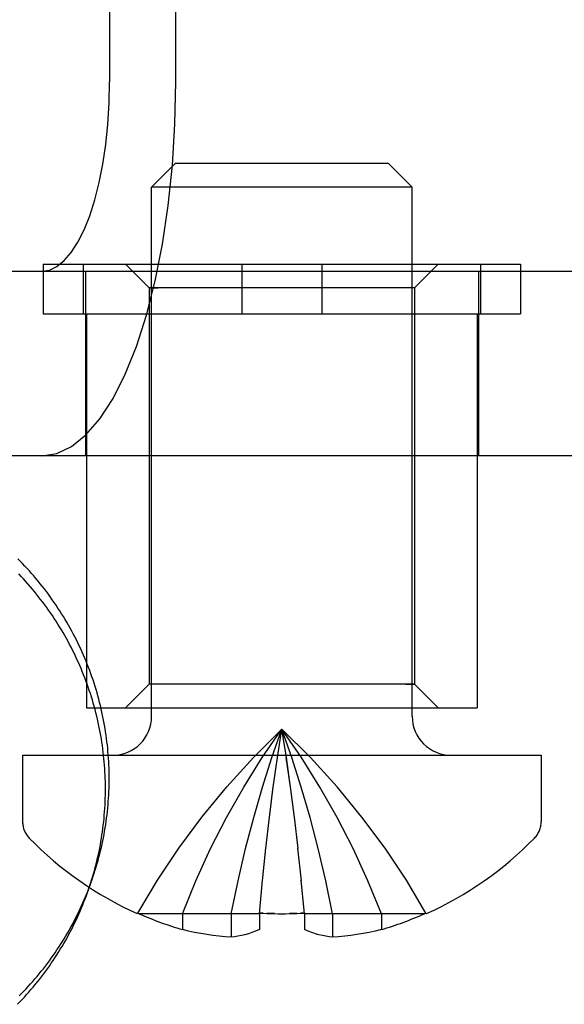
# Model space of a CAD drawing. Header units: inches. Extents: x 0 to 224, y 0 to 145.
# Tile 29 of 89: x 77.339 to 77.569, y 52.579 to 52.995. Entities that reach past the tile are written whole.
import ezdxf

# ---------------------------------------------------------------- set-up
doc = ezdxf.new("R2010")
doc.units = ezdxf.units.IN
doc.header["$LTSCALE"] = 12.3026315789
doc.header["$MEASUREMENT"] = 0
doc.linetypes.add('HIDDEN', pattern=[0.2, 0.1, -0.1])
doc.layers.add('DEFAULT_2', color=8, linetype='HIDDEN')

msp = doc.modelspace()

# ---------------------------------------------------------------- linework, layer by layer
at = {"layer": 'DEFAULT_2', "color": 8, "linetype": 'HIDDEN'}
for p, q in [((77.37654886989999, 53.3930076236), (77.37654886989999, 52.9690076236)), ((77.40450157, 52.9690076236), (77.40450157, 53.3930076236)), ((77.40431380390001, 52.9345075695), (77.3943138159, 52.9245075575)), ((77.4943137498, 52.9345076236), (77.4043137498, 52.9345076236)), ((77.4943136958, 52.9345075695), (77.5043136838, 52.9245075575)), ((77.39431374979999, 52.7010076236), (77.39431374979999, 52.92450762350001)), ((77.50431374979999, 52.92450762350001), (77.39431374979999, 52.92450762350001)), ((77.50431374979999, 52.7010076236), (77.50431374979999, 52.92450762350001)), ((77.2650593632, 52.88900762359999), (77.6396233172, 52.88900762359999)), ((77.34852020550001, 52.89200762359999), (77.34852020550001, 52.87100762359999)), ((77.34852020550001, 52.89200762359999), (77.5501072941, 52.89200762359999)), ((77.36540957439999, 52.89200762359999), (77.36540957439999, 52.87100762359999)), ((77.3663137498, 52.88900762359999), (77.3663137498, 52.8110076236)), ((77.3933137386, 52.88200760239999), (77.38331372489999, 52.8920076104)), ((77.432424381, 52.89200762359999), (77.432424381, 52.87100762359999)), ((77.4662031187, 52.89200762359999), (77.4662031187, 52.87100762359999)), ((77.50531376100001, 52.88200760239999), (77.51531377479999, 52.8920076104)), ((77.5323137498, 52.88900762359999), (77.5323137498, 52.8110076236)), ((77.5332179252, 52.89200762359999), (77.5332179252, 52.87100762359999)), ((77.5501072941, 52.89200762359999), (77.5501072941, 52.87100762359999)), ((77.39331375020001, 52.8820075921), (77.3970332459, 52.8820076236)), ((77.3933137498, 52.8820076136), (77.3933137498, 52.71450763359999)), ((77.5053137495, 52.8820075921), (77.39331375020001, 52.8820075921)), ((77.5053137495, 52.8820075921), (77.5015942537, 52.8820076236)), ((77.5053137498, 52.8820076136), (77.5053137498, 52.71450763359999)), ((77.34852020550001, 52.87100762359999), (77.5501072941, 52.87100762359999)), ((77.3668137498, 52.87100762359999), (77.3668137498, 52.70450762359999)), ((77.5318137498, 52.87100762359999), (77.5318137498, 52.70450762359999)), ((77.6396233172, 52.8110076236), (77.2650593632, 52.8110076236)), ((77.3933137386, 52.7145076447), (77.38331372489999, 52.7045076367)), ((77.3970332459, 52.7145076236), (77.39331375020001, 52.714507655)), ((77.5053137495, 52.714507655), (77.39331375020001, 52.714507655)), ((77.5015942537, 52.7145076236), (77.5053137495, 52.714507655)), ((77.50531376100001, 52.7145076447), (77.51531377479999, 52.7045076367)), ((77.3668145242, 52.70450762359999), (77.5318129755, 52.70450762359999)), ((77.4474359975, 52.6835368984), (77.4493137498, 52.6955799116)), ((77.3398137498, 52.6845076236), (77.3398137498, 52.6565076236)), ((77.3398137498, 52.6845076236), (77.5588137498, 52.6845076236)), ((77.5588137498, 52.6845076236), (77.5588137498, 52.6565076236)), ((77.44567601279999, 52.6711110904), (77.4474416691, 52.6835750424)), ((77.4529408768, 52.6711897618), (77.45118583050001, 52.6835750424)), ((77.4440337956, 52.6583024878), (77.44567601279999, 52.6711110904)), ((77.45459370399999, 52.6583024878), (77.4529408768, 52.6711897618)), ((77.4561181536, 52.6451110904), (77.4545788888, 52.6584240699)), ((77.4411026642, 52.6315368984), (77.4425276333, 52.6452779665)), ((77.4575248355, 52.6315368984), (77.45609986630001, 52.6452779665)), ((77.4398137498, 52.6175799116), (77.4411236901, 52.6317514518)), ((77.4588137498, 52.6175799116), (77.4575038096, 52.6317514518)), ((77.3884616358, 52.61784452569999), (77.3883130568, 52.617580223)), ((77.3884616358, 52.61784452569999), (77.38905804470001, 52.6175799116)), ((77.4398367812, 52.61784452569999), (77.4398137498, 52.6175799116)), ((77.4414074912, 52.6177639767), (77.4398367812, 52.61784452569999)), ((77.4587907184, 52.61784452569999), (77.45722068, 52.61776400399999)), ((77.4587907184, 52.61784452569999), (77.4588137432, 52.6175799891)), ((77.5101658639, 52.61784452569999), (77.5095694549, 52.6175799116)), ((77.5101658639, 52.61784452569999), (77.5103144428, 52.617580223)), ((77.4398137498, 52.6175799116), (77.3890580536, 52.6175799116)), ((77.4073137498, 52.6175799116), (77.4073137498, 52.6108718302)), ((77.4279179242, 52.6175799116), (77.4279179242, 52.6076153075)), ((77.4398137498, 52.6175799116), (77.4398137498, 52.6108718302)), ((77.4588137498, 52.6175799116), (77.4588137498, 52.6108718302)), ((77.5095694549, 52.6175799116), (77.4588137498, 52.6175799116)), ((77.4707095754, 52.6175799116), (77.4707095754, 52.6076153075)), ((77.4913137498, 52.6175799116), (77.4913137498, 52.6108718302))]:
    msp.add_line(p, q, dxfattribs=at)
for points in [[(77.3478794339, 52.8110076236), (77.35425821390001, 52.8120228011), (77.3604790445, 52.8149690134), (77.3665794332, 52.81988288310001), (77.372446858, 52.8266545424), (77.3780024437, 52.83523311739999), (77.3831827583, 52.8454782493), (77.3879149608, 52.8572913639), (77.3921484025, 52.8704962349), (77.39581992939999, 52.88495153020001), (77.3988942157, 52.9004539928), (77.4013209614, 52.91682662), (77.4030819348, 52.93384931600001), (77.4041377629, 52.9512080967), (77.40450157, 52.9690076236)], [(77.3478794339, 52.88900762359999), (77.35110919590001, 52.8895216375), (77.35425898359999, 52.8910133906), (77.357347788, 52.8935014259), (77.360318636, 52.8969301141), (77.3631315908, 52.9012736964), (77.36575453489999, 52.906461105), (77.3681505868, 52.9124424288), (77.3702941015, 52.9191284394), (77.3721531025, 52.9264475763), (77.37370970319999, 52.93429692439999), (77.37493843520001, 52.9425868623), (77.3758300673, 52.9512059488), (77.3763646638, 52.9599952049), (77.37654886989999, 52.9690076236)], [(77.3687838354, 52.63091145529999), (77.369195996, 52.6320813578), (77.3696491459, 52.633410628), (77.3700879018, 52.6347447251), (77.3705122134, 52.6360834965), (77.3709220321, 52.637426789), (77.3713173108, 52.6387744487), (77.3716980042, 52.6401263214), (77.37206406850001, 52.6414822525), (77.3724154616, 52.6428420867), (77.3727521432, 52.64420566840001), (77.3730740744, 52.6455728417), (77.3733812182, 52.64694345), (77.3736735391, 52.64831733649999), (77.3739510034, 52.6496943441), (77.3742135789, 52.6510743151), (77.3744612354, 52.6524570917), (77.374693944, 52.6538425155), (77.3749116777, 52.6552304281), (77.3751144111, 52.65662067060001), (77.3753021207, 52.6580130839), (77.3754747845, 52.6594075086), (77.3756323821, 52.6608037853), (77.375774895, 52.66220175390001), (77.3759023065, 52.6636012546), (77.3760146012, 52.6650021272), (77.3761117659, 52.66640421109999), (77.37619378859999, 52.667807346), (77.3762606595, 52.6692113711), (77.37631237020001, 52.67061612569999), (77.37634891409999, 52.6720214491), (77.3763702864, 52.6734271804), (77.3763764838, 52.6748331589), (77.376367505, 52.6762392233), (77.3763433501, 52.6776452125), (77.3763040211, 52.6790509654), (77.3762495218, 52.6804563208), (77.37617985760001, 52.6818611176), (77.37609503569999, 52.6832651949), (77.3759950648, 52.6846683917), (77.3758799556, 52.6860705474), (77.3757497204, 52.6874715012), (77.3756043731, 52.688871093), (77.3754439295, 52.6902691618), (77.375268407, 52.6916655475), (77.3750778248, 52.6930600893), (77.374872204, 52.6944526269), (77.374651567, 52.69584300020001), (77.3744159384, 52.6972310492), (77.37416534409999, 52.698616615), (77.37389981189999, 52.6999995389), (77.3736193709, 52.70137966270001), (77.3733240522, 52.7027568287), (77.3730138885, 52.7041308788), (77.3726889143, 52.7055016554), (77.3723491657, 52.7068690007), (77.3719946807, 52.7082327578), (77.3716254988, 52.7095927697), (77.3712416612, 52.7109488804), (77.3708432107, 52.7123009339), (77.370430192, 52.7136487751), (77.3700026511, 52.7149922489), (77.36956063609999, 52.7163312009), (77.3691041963, 52.7176654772), (77.3686333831, 52.71899492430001), (77.3681482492, 52.7203193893), (77.36764884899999, 52.7216387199), (77.3671352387, 52.7229527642), (77.366607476, 52.7242613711), (77.36606562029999, 52.72556439), (77.3655097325, 52.7268616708), (77.36493987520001, 52.7281530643), (77.3643561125, 52.7294384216), (77.3637585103, 52.7307175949), (77.36314713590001, 52.7319904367), (77.3625220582, 52.7332568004), (77.3618833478, 52.7345165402), (77.36123107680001, 52.7357695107), (77.3605653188, 52.7370155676), (77.35988614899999, 52.7382545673), (77.3591936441, 52.7394863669), (77.3584878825, 52.7407108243), (77.357768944, 52.7419277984), (77.3570369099, 52.7431371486), (77.3562918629, 52.7443387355), (77.3555338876, 52.7455324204), (77.3547630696, 52.74671806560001), (77.3539794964, 52.7478955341), (77.3531832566, 52.74906469), (77.3523744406, 52.7502253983), (77.35155314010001, 52.751377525), (77.3507194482, 52.7525209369), (77.3498734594, 52.7536555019), (77.3490152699, 52.754781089), (77.3481449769, 52.7558975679), (77.3472626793, 52.75700480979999), (77.34636847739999, 52.7581026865), (77.3454624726, 52.759191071), (77.344544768, 52.7602698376), (77.34361546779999, 52.76133886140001), (77.3426746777, 52.7623980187), (77.3417225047, 52.763447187), (77.3407590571, 52.7644862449), (77.3397844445, 52.765515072), (77.3387987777, 52.7665335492), (77.337802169, 52.7675415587)], [(77.3672146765, 52.6265243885), (77.367626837, 52.627694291), (77.3680799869, 52.6290235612), (77.36851874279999, 52.6303576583), (77.36894305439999, 52.6316964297), (77.3693528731, 52.6330397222), (77.3697481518, 52.6343873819), (77.3701288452, 52.6357392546), (77.3704949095, 52.6370951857), (77.3708463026, 52.6384550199), (77.3711829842, 52.6398186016), (77.3715049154, 52.64118577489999), (77.3718120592, 52.6425563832), (77.3721043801, 52.6439302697), (77.3723818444, 52.6453072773), (77.37264442, 52.6466872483), (77.3728920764, 52.6480700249), (77.373124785, 52.6494554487), (77.3733425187, 52.6508433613), (77.3735452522, 52.6522336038), (77.3737329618, 52.6536260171), (77.3739056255, 52.6550204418), (77.37406322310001, 52.6564167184), (77.3742057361, 52.6578146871), (77.3743331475, 52.6592141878), (77.3744454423, 52.6606150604), (77.3745426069, 52.6620171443), (77.37462462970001, 52.6634202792), (77.37469150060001, 52.6648243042), (77.3747432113, 52.6662290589), (77.37477975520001, 52.66763438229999), (77.37480112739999, 52.6690401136), (77.3748073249, 52.6704460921), (77.374798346, 52.67185215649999), (77.3747741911, 52.6732581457), (77.3747348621, 52.6746638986), (77.3746803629, 52.676069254), (77.3746106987, 52.6774740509), (77.3745258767, 52.6788781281), (77.3744259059, 52.680281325), (77.3743107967, 52.68168348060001), (77.37418056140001, 52.6830844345), (77.3740352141, 52.6844840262), (77.3738747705, 52.685882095), (77.37369924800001, 52.68727848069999), (77.3735086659, 52.6886730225), (77.373303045, 52.6900655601), (77.373082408, 52.6914559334), (77.3728467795, 52.6928439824), (77.37259618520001, 52.6942295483), (77.3723306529, 52.6956124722), (77.37205021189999, 52.696992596), (77.37175489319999, 52.698369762), (77.3714447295, 52.6997438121), (77.3711197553, 52.7011145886), (77.3707800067, 52.702481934), (77.3704255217, 52.70384569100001), (77.3700563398, 52.705205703), (77.3696725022, 52.7065618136), (77.3692740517, 52.70791386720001), (77.368861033, 52.7092617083), (77.3684334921, 52.7106051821), (77.3679914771, 52.7119441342), (77.3675350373, 52.7132784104), (77.3670642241, 52.7146078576), (77.3665790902, 52.7159323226), (77.36607969, 52.71725165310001), (77.3655660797, 52.7185656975), (77.365038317, 52.71987430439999), (77.3644964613, 52.7211773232), (77.3639405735, 52.7224746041), (77.3633707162, 52.7237659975), (77.3627869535, 52.7250513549), (77.3621893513, 52.72633052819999), (77.3615779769, 52.72760337), (77.3609528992, 52.7288697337), (77.3603141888, 52.7301294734), (77.3596619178, 52.731382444), (77.3589961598, 52.7326285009), (77.35831699, 52.73386750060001), (77.3576244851, 52.73509930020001), (77.3569187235, 52.7363237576), (77.356199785, 52.7375407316), (77.3554677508, 52.73875008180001), (77.35472270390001, 52.7399516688), (77.35396472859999, 52.7411453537), (77.3531939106, 52.7423309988), (77.3524103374, 52.7435084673), (77.3516140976, 52.7446776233), (77.3508052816, 52.7458383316), (77.3499839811, 52.7469904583), (77.3491502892, 52.74813387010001), (77.3483043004, 52.7492684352), (77.34744611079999, 52.75039402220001), (77.3465758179, 52.7515105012), (77.3456935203, 52.752617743), (77.3447993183, 52.7537156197), (77.34389331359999, 52.75480400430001), (77.34297560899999, 52.7558827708), (77.34204630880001, 52.7569517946), (77.3411055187, 52.758010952), (77.3401533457, 52.7590601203), (77.3391898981, 52.76009917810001), (77.3382152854, 52.76112800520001)], [(77.3884616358, 52.61784452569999), (77.3967249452, 52.6317514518), (77.4057397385, 52.6452779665), (77.4155060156, 52.6584240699), (77.4260237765, 52.6711897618), (77.43729302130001, 52.6835750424), (77.4493137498, 52.6955799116)], [(77.4073137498, 52.6175799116), (77.4130121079, 52.6315368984), (77.4192311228, 52.6451110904), (77.4259707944, 52.6583024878), (77.4332311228, 52.6711110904), (77.4410121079, 52.6835368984), (77.4493137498, 52.6955799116)], [(77.4279179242, 52.6175799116), (77.430820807, 52.6315368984), (77.433988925, 52.6451110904), (77.4374222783, 52.6583024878), (77.4411208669, 52.6711110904), (77.4450846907, 52.6835368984), (77.4493137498, 52.6955799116)], [(77.4707095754, 52.6175799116), (77.46780669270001, 52.6315368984), (77.4646385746, 52.6451110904), (77.4612052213, 52.6583024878), (77.45750663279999, 52.6711110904), (77.4535428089, 52.6835368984), (77.4493137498, 52.6955799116)], [(77.45295148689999, 52.6711110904), (77.4511915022, 52.6835368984), (77.4493137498, 52.6955799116)], [(77.5101658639, 52.61784452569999), (77.50190255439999, 52.6317514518), (77.4928877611, 52.6452779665), (77.483121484, 52.6584240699), (77.47260372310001, 52.6711897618), (77.4613344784, 52.6835750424), (77.4493137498, 52.6955799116)], [(77.4913137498, 52.6175799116), (77.4856153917, 52.6315368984), (77.4793963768, 52.6451110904), (77.47265670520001, 52.6583024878), (77.4653963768, 52.6711110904), (77.4576153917, 52.6835368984), (77.4493137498, 52.6955799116)], [(77.4425093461, 52.6451110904), (77.4440486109, 52.6584240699), (77.4456866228, 52.6711897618)], [(77.3383556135, 52.5828216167), (77.3393406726, 52.5838191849), (77.3403148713, 52.5848271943), (77.3412780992, 52.5858455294), (77.3422302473, 52.58687407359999), (77.34317120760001, 52.5879127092), (77.34410087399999, 52.5889613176), (77.34501914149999, 52.5900197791), (77.3459259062, 52.591087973), (77.3468210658, 52.5921657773), (77.34770451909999, 52.5932530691), (77.3485761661, 52.5943497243), (77.3494359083, 52.5954556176), (77.35028364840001, 52.5965706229), (77.35111929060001, 52.5976946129), (77.3519427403, 52.5988274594), (77.35275390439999, 52.5999690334), (77.3535526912, 52.6011192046), (77.3543390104, 52.6022778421), (77.355112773, 52.6034448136), (77.3558738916, 52.6046199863), (77.3566222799, 52.60580322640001), (77.3573578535, 52.60699439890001), (77.3580805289, 52.6081933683), (77.3587902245, 52.6093999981), (77.35948686, 52.6106141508), (77.36017035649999, 52.6118356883), (77.3608406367, 52.6130644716), (77.3614976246, 52.6143003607), (77.36214124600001, 52.61554321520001), (77.3627714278, 52.6167928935), (77.3633880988, 52.6180492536), (77.36399118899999, 52.6193121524), (77.36458063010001, 52.6205814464), (77.3651563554, 52.6218569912), (77.3657182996, 52.6231386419), (77.36626639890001, 52.6244262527), (77.3668005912, 52.6257196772), (77.3673208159, 52.6270187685), (77.367827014, 52.62832337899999), (77.368319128, 52.6296333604), (77.3687838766, 52.6309115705)], [(77.3376525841, 52.5793105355), (77.3386309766, 52.5803202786), (77.33959834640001, 52.5813404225), (77.3405545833, 52.5823708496), (77.3414995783, 52.5834114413), (77.34243322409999, 52.584462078), (77.3433554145, 52.5855226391), (77.3442660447, 52.5865930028), (77.3451650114, 52.5876730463), (77.3460522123, 52.58876264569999), (77.3469275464, 52.5898616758), (77.3477909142, 52.5909700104), (77.3486422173, 52.5920875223), (77.349481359, 52.5932140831), (77.3503082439, 52.5943495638), (77.3511227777, 52.595493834), (77.351924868, 52.5966467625), (77.3527144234, 52.5978082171), (77.3534913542, 52.59897806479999), (77.3542555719, 52.6001561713), (77.3550069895, 52.6013424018), (77.3557455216, 52.60253662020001), (77.3564710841, 52.6037386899), (77.3571835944, 52.604948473), (77.35788297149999, 52.60616583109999), (77.3585691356, 52.6073906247), (77.3592420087, 52.6086227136), (77.3599015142, 52.6098619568), (77.36054757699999, 52.6111082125), (77.3611801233, 52.612361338), (77.3617990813, 52.61362118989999), (77.36240438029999, 52.614887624), (77.36299595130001, 52.6161604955), (77.3635737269, 52.6174396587), (77.3641376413, 52.6187249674), (77.36468763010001, 52.6200162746), (77.3652236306, 52.6213134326), (77.3657455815, 52.6226162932), (77.3662534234, 52.6239247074), (77.3667470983, 52.6252385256), (77.3672147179, 52.6265245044)], [(77.4398367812, 52.61784452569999), (77.4414068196, 52.61776400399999), (77.4429794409, 52.6176980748), (77.44455664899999, 52.6176465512), (77.4461379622, 52.6176096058), (77.447722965, 52.6175874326), (77.4493137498, 52.6175799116)], [(77.4461389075, 52.6176095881), (77.4445577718, 52.6176465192), (77.4429804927, 52.6176980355)], [(77.4493137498, 52.6175799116), (77.450903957, 52.6175874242), (77.4524885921, 52.6176095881), (77.4540697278, 52.6176465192), (77.455647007, 52.6176980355), (77.4572200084, 52.6177639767), (77.4587907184, 52.61784452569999)], [(77.45564805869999, 52.6176980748), (77.45407085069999, 52.6176465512), (77.4524895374, 52.6176096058)], [(77.4279179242, 52.6076153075), (77.425345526, 52.6078050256), (77.4227702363, 52.6080565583), (77.4201912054, 52.6083697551), (77.4176109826, 52.6087450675), (77.4150311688, 52.6091829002), (77.4124537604, 52.60968324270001), (77.4098816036, 52.610246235), (77.4073137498, 52.6108718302)], [(77.4398137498, 52.6108718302), (77.43822575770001, 52.6102066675), (77.4366721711, 52.60962146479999), (77.43515497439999, 52.6091191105), (77.433668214, 52.6086909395), (77.43220968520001, 52.6083305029), (77.4307701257, 52.6080340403), (77.4293382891, 52.60779490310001), (77.4279179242, 52.6076153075)], [(77.4707095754, 52.6076153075), (77.46928921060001, 52.60779490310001), (77.4678573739, 52.6080340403), (77.4664178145, 52.6083305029), (77.4649592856, 52.6086909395), (77.4634725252, 52.6091191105), (77.4619553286, 52.60962146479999), (77.4604017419, 52.6102066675), (77.4588137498, 52.6108718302)], [(77.4913137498, 52.6108718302), (77.488745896, 52.610246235), (77.4861737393, 52.60968324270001), (77.4835963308, 52.6091829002), (77.481016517, 52.6087450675), (77.4784362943, 52.6083697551), (77.4758572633, 52.6080565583), (77.4732819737, 52.6078050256), (77.4707095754, 52.6076153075)]]:
    msp.add_lwpolyline(points, dxfattribs=at)
for centre, radius, start, end in [((77.3778137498, 52.7010076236), 0.0165, 270, 360), ((77.5208137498, 52.7010076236), 0.0165, 180, 270), ((77.34981374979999, 52.6565076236), 0.01, 180, 224.2297574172), ((77.54881374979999, 52.6565076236), 0.01, 315.7702425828, 360), ((77.4493137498, 52.75336774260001), 0.148860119, 224.2297574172, 245.7811980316), ((77.4493137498, 52.75336774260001), 0.148860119, 294.2188019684, 315.7702425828), ((77.4493137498, 52.75336774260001), 0.1485566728, 246.0707994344, 253.5773667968), ((77.4493137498, 52.75336774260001), 0.1485566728, 286.4226332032, 293.9292005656)]:
    msp.add_arc(centre, radius, start, end, dxfattribs=at)

doc.saveas('drawing.dxf')
